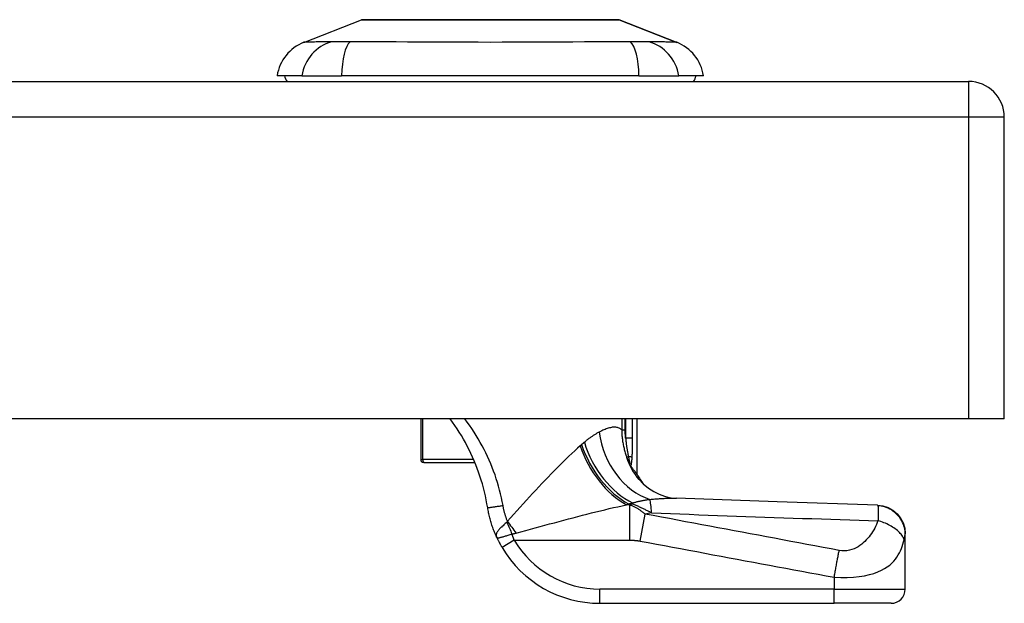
# Model space of a CAD drawing. Header units: inches. Extents: x 20 to 683, y 61 to 320.
# Tile 180 of 204: x 161.42 to 164.15, y 318.88 to 320.49. Entities that reach past the tile are written whole.
import ezdxf

# ---------------------------------------------------------------- set-up
doc = ezdxf.new("R2010")
doc.units = ezdxf.units.IN
doc.header["$MEASUREMENT"] = 0
doc.layers.add('Visible Edges(ANSI)', color=7, linetype='Continuous', lineweight=25)
doc.layers.add('Visible Tangent Edges(ANSI)', color=7, linetype='Continuous', lineweight=25)

msp = doc.modelspace()

# ---------------------------------------------------------------- linework, layer by layer
at = {"layer": 'Visible Edges(ANSI)'}
for p, q in [((162.2103, 320.4299), (162.37, 320.492)), ((163.0837, 320.492), (163.2434, 320.4299)), ((92.4468, 320.3218), (164.0518, 320.3218)), ((162.2044, 320.3375), (162.1363, 320.3375)), ((162.2044, 320.3375), (162.3151, 320.3375)), ((163.1386, 320.3375), (162.3151, 320.3375)), ((163.1386, 320.3375), (163.2493, 320.3375)), ((163.3174, 320.3375), (163.2493, 320.3375)), ((164.1508, 319.3878), (164.1508, 320.2228)), ((164.0518, 319.3878), (92.4468, 319.3878)), ((162.534, 319.3878), (162.534, 319.2748)), ((163.134, 319.2335), (163.134, 319.3878)), ((164.1508, 319.3878), (164.0518, 319.3878)), ((162.5439, 319.267), (162.5419, 319.267)), ((162.5439, 319.267), (162.684, 319.267)), ((163.1166, 319.2562), (163.116, 319.257)), ((163.8764, 319.0683), (163.8764, 319.0695)), ((163.8764, 318.9163), (163.8764, 319.0683)), ((163.0305, 318.8769), (163.6796, 318.8769)), ((163.8371, 318.8769), (163.6796, 318.8769))]:
    msp.add_line(p, q, dxfattribs=at)
at = {"layer": 'Visible Edges(ANSI)', "flags": 128}
for points in [[(163.082, 320.4924), (163.0815, 320.4924), (163.0803, 320.4924), (163.0781, 320.4924), (163.0751, 320.4924), (163.0713, 320.4924), (163.0667, 320.4924), (163.0612, 320.4924), (163.055, 320.4925), (163.0479, 320.4925), (163.0401, 320.4925), (163.0315, 320.4925), (163.0221, 320.4925), (163.0121, 320.4926), (163.0013, 320.4926), (162.9899, 320.4926), (162.9779, 320.4926), (162.9653, 320.4926), (162.9522, 320.4926), (162.9384, 320.4926), (162.9242, 320.4925), (162.9095, 320.4925), (162.8943, 320.4925), (162.8787, 320.4925), (162.8627, 320.4925), (162.8463, 320.4924), (162.8297, 320.4924), (162.8129, 320.4924), (162.796, 320.4924), (162.7788, 320.4924), (162.7615, 320.4924), (162.744, 320.4924), (162.7265, 320.4924), (162.709, 320.4924), (162.6916, 320.4924), (162.6743, 320.4924), (162.6572, 320.4924), (162.6402, 320.4924), (162.6234, 320.4924), (162.6068, 320.4924), (162.5904, 320.4925), (162.5744, 320.4925), (162.5588, 320.4925), (162.5437, 320.4925), (162.529, 320.4925), (162.5148, 320.4926), (162.5011, 320.4926), (162.488, 320.4926), (162.4754, 320.4926), (162.4634, 320.4926), (162.4521, 320.4926), (162.4414, 320.4926), (162.4314, 320.4925), (162.4222, 320.4925), (162.4136, 320.4925), (162.4058, 320.4925), (162.3987, 320.4925), (162.3924, 320.4924), (162.387, 320.4924), (162.3823, 320.4924), (162.3785, 320.4924), (162.3756, 320.4924), (162.3734, 320.4924), (162.3722, 320.4924), (162.3717, 320.4924)], [(162.7196, 319.1416), (162.7177, 319.1526), (162.7156, 319.1637), (162.7132, 319.1747), (162.7107, 319.1856), (162.7079, 319.1965), (162.7049, 319.2074), (162.7016, 319.2182), (162.6982, 319.2289), (162.6946, 319.2395), (162.6907, 319.2501), (162.6866, 319.2606), (162.6823, 319.271), (162.6778, 319.2814), (162.6731, 319.2916), (162.6682, 319.3017), (162.6631, 319.3118), (162.6578, 319.3217), (162.6523, 319.3315), (162.6467, 319.3412), (162.6408, 319.3508), (162.6347, 319.3602), (162.6285, 319.3695), (162.6221, 319.3787), (162.6155, 319.3878)], [(163.116, 319.257), (163.1159, 319.2572), (163.1157, 319.2574), (163.1156, 319.2577), (163.1154, 319.2579), (163.1152, 319.2582), (163.115, 319.2585), (163.1148, 319.2588), (163.1147, 319.2591), (163.1145, 319.2594), (163.1142, 319.2597), (163.114, 319.2601), (163.1138, 319.2605), (163.1136, 319.2608), (163.1134, 319.2612), (163.1132, 319.2616), (163.113, 319.2619), (163.1128, 319.2623), (163.1126, 319.2627), (163.1124, 319.263), (163.1122, 319.2634), (163.112, 319.2638), (163.1118, 319.2642), (163.1117, 319.2646), (163.1115, 319.2649)], [(163.134, 319.2335), (163.1339, 319.2336), (163.1339, 319.2337), (163.1337, 319.2339), (163.1335, 319.2342), (163.1332, 319.2345), (163.1328, 319.235), (163.1324, 319.2355), (163.1319, 319.2361), (163.1314, 319.2368), (163.1308, 319.2376), (163.1301, 319.2384), (163.1294, 319.2393), (163.1287, 319.2403), (163.1278, 319.2414), (163.1269, 319.2425), (163.126, 319.2437), (163.125, 319.245), (163.124, 319.2464), (163.1229, 319.2479), (163.1217, 319.2494), (163.1205, 319.251), (163.1193, 319.2527), (163.118, 319.2544), (163.1166, 319.2562)], [(163.1389, 319.2196), (163.1508, 319.2073), (163.1647, 319.1959), (163.1798, 319.1863), (163.1951, 319.1788), (163.2097, 319.1735), (163.2228, 319.1702), (163.234, 319.1684), (163.2431, 319.1677)], [(162.7443, 319.0604), (162.7429, 319.0636), (162.7414, 319.0669), (162.74, 319.0701), (162.7387, 319.0734), (162.7374, 319.0767), (162.7361, 319.08), (162.7348, 319.0834), (162.7336, 319.0867), (162.7325, 319.0901), (162.7313, 319.0934), (162.7303, 319.0968), (162.7292, 319.1002), (162.7282, 319.1036), (162.7272, 319.107), (162.7263, 319.1104), (162.7254, 319.1139), (162.7245, 319.1173), (162.7237, 319.1208), (162.7229, 319.1242), (162.7222, 319.1277), (162.7215, 319.1311), (162.7208, 319.1346), (162.7202, 319.1381), (162.7196, 319.1416)], [(163.7993, 319.1489), (163.5212, 319.1576), (163.2431, 319.1677)], [(163.7993, 319.1489), (163.8144, 319.147), (163.829, 319.1422), (163.8423, 319.1347), (163.854, 319.1248), (163.8635, 319.1129), (163.8706, 319.0993), (163.875, 319.0847), (163.8764, 319.0695)], [(162.7443, 319.0604), (162.7449, 319.0592), (162.7454, 319.058), (162.746, 319.0568), (162.7466, 319.0556), (162.7471, 319.0544), (162.7477, 319.0532), (162.7483, 319.052), (162.7489, 319.0508), (162.7495, 319.0496), (162.7501, 319.0484), (162.7508, 319.0472), (162.7514, 319.046), (162.752, 319.0448), (162.7527, 319.0435), (162.7533, 319.0423), (162.754, 319.0411), (162.7546, 319.0399), (162.7553, 319.0387), (162.756, 319.0375), (162.7566, 319.0364), (162.7573, 319.0352), (162.758, 319.034), (162.7587, 319.0328), (162.7594, 319.0316)]]:
    msp.add_lwpolyline(points, dxfattribs=at)
at = {"layer": 'Visible Edges(ANSI)'}
for centre, radius, start, end in [((162.3717, 320.4875), 0.00492, 90.2088, 111.2505), ((163.0819, 320.4875), 0.00492, 68.7495, 89.7912), ((162.2531, 320.3199), 0.1181, 111.2505, 171.3991), ((163.2006, 320.3199), 0.1181, 8.6009, 68.7495), ((162.1953, 320.3454), 0.0394, 191.537, 216.8699), ((163.2583, 320.3454), 0.0394, 323.1301, 348.463), ((164.0518, 320.2228), 0.099, 0, 90), ((162.5419, 319.2748), 0.00787, 180, 270), ((163.3076, 319.3264), 0.1969, 208.1462, 217.2505), ((163.0305, 319.1919), 0.315, 210.5805, 270), ((163.8371, 318.9163), 0.0394, 270, 0)]:
    msp.add_arc(centre, radius, start, end, dxfattribs=at)
at = {"layer": 'Visible Tangent Edges(ANSI)'}
for p, q in [((163.2434, 320.4299), (163.0837, 320.492)), ((164.0518, 320.3218), (164.0518, 320.2228)), ((164.0518, 320.2228), (92.4468, 320.2228)), ((164.1508, 320.2228), (164.0518, 320.2228)), ((164.0518, 320.2228), (164.0518, 319.3878)), ((162.54, 319.2748), (162.54, 319.3878)), ((163.0912, 319.3878), (163.0912, 319.3568)), ((163.1005, 319.3568), (163.1005, 319.3878)), ((163.1018, 319.3878), (163.1018, 319.3344)), ((163.1208, 319.3344), (163.1208, 319.3878)), ((163.0912, 319.3568), (163.1005, 319.3568)), ((163.1208, 319.3344), (163.1018, 319.3344)), ((163.1046, 319.2817), (163.1095, 319.2835)), ((162.534, 319.2748), (162.54, 319.2748)), ((162.6807, 319.2748), (162.54, 319.2748)), ((163.113, 319.1496), (163.1038, 319.1496)), ((163.1097, 319.1521), (163.1211, 319.1521)), ((163.113, 319.0516), (163.113, 319.1496)), ((163.1211, 319.1521), (163.1211, 319.1546)), ((163.142, 319.0492), (163.1559, 319.1238)), ((162.7933, 319.0516), (162.7594, 319.0316)), ((162.7933, 319.0516), (163.113, 319.0516)), ((163.6796, 318.9488), (163.6796, 318.9163)), ((163.0305, 318.8769), (163.0305, 318.9163)), ((163.6796, 318.9163), (163.0305, 318.9163)), ((163.6796, 318.8769), (163.6796, 318.9163)), ((163.6796, 318.9163), (163.8764, 318.9163))]:
    msp.add_line(p, q, dxfattribs=at)
at = {"layer": 'Visible Tangent Edges(ANSI)', "flags": 128}
for points in [[(162.37, 320.492), (162.3701, 320.492), (162.3706, 320.492), (162.3713, 320.4921), (162.3723, 320.4921), (162.3737, 320.4921), (162.3753, 320.4921), (162.3772, 320.4921), (162.3795, 320.4921), (162.382, 320.4921), (162.3848, 320.4921), (162.3879, 320.4922), (162.3913, 320.4922), (162.3949, 320.4922), (162.3989, 320.4922), (162.4031, 320.4922), (162.4075, 320.4923), (162.4122, 320.4923), (162.4172, 320.4923), (162.4224, 320.4923), (162.4279, 320.4923), (162.4336, 320.4924), (162.4396, 320.4924), (162.4458, 320.4924), (162.4522, 320.4924)], [(162.4522, 320.4924), (162.454, 320.4924), (162.4558, 320.4924), (162.4576, 320.4924), (162.4595, 320.4924), (162.4613, 320.4924), (162.4632, 320.4924), (162.465, 320.4924), (162.4669, 320.4924), (162.4688, 320.4924), (162.4708, 320.4924), (162.4727, 320.4924), (162.4747, 320.4924), (162.4766, 320.4924), (162.4786, 320.4924), (162.4806, 320.4924), (162.4826, 320.4924), (162.4847, 320.4924), (162.4867, 320.4924), (162.4888, 320.4924), (162.4908, 320.4924), (162.4929, 320.4924), (162.495, 320.4924), (162.4971, 320.4924), (162.4993, 320.4924)], [(162.4993, 320.4924), (162.5154, 320.4924), (162.5323, 320.4923), (162.5499, 320.4923), (162.5681, 320.4922), (162.5868, 320.4922), (162.6059, 320.4922), (162.6254, 320.4921), (162.6453, 320.4921), (162.6653, 320.4921), (162.6856, 320.4921), (162.7062, 320.492), (162.7268, 320.492), (162.7475, 320.492), (162.768, 320.4921), (162.7884, 320.4921), (162.8086, 320.4921), (162.8284, 320.4921), (162.848, 320.4922), (162.8671, 320.4922), (162.8858, 320.4923), (162.904, 320.4923), (162.9215, 320.4923), (162.9383, 320.4924), (162.9544, 320.4924)], [(162.9544, 320.4924), (162.9565, 320.4924), (162.9586, 320.4924), (162.9607, 320.4924), (162.9628, 320.4924), (162.9649, 320.4924), (162.9669, 320.4924), (162.969, 320.4924), (162.971, 320.4924), (162.973, 320.4924), (162.975, 320.4924), (162.977, 320.4924), (162.979, 320.4924), (162.9809, 320.4924), (162.9829, 320.4924), (162.9848, 320.4924), (162.9867, 320.4924), (162.9886, 320.4924), (162.9905, 320.4924), (162.9924, 320.4924), (162.9942, 320.4924), (162.996, 320.4924), (162.9979, 320.4924), (162.9997, 320.4924), (163.0015, 320.4924)], [(163.0015, 320.4924), (163.0079, 320.4924), (163.0141, 320.4924), (163.0201, 320.4924), (163.0259, 320.4923), (163.0314, 320.4923), (163.0367, 320.4923), (163.0416, 320.4923), (163.0464, 320.4923), (163.0508, 320.4922), (163.055, 320.4922), (163.0589, 320.4922), (163.0625, 320.4922), (163.0659, 320.4922), (163.0689, 320.4921), (163.0717, 320.4921), (163.0742, 320.4921), (163.0765, 320.4921), (163.0784, 320.4921), (163.08, 320.4921), (163.0813, 320.4921), (163.0824, 320.4921), (163.0831, 320.492), (163.0836, 320.492), (163.0837, 320.492)], [(162.2869, 320.4315), (162.2787, 320.4313), (162.2731, 320.4313), (162.2678, 320.4312), (162.2626, 320.4312), (162.2577, 320.4311), (162.253, 320.4311), (162.2485, 320.431), (162.2442, 320.4309), (162.2402, 320.4308), (162.2364, 320.4308), (162.2329, 320.4307), (162.2296, 320.4306), (162.2266, 320.4305), (162.2238, 320.4304), (162.2212, 320.4303), (162.2189, 320.4303), (162.2169, 320.4302), (162.2152, 320.4301), (162.2137, 320.4301), (162.2124, 320.43), (162.2115, 320.43), (162.2108, 320.43), (162.2104, 320.4299), (162.2103, 320.4299)], [(162.3382, 320.4315), (162.3355, 320.4315), (162.3328, 320.4314), (162.3301, 320.4314), (162.3274, 320.4314), (162.3248, 320.4314), (162.3223, 320.4313), (162.3198, 320.4313), (162.3173, 320.4313), (162.3149, 320.4313), (162.3126, 320.4313), (162.3104, 320.4313), (162.3081, 320.4313), (162.306, 320.4313), (162.3039, 320.4313), (162.3019, 320.4313), (162.2999, 320.4313), (162.2981, 320.4313), (162.2962, 320.4313), (162.2945, 320.4314), (162.2928, 320.4314), (162.2912, 320.4314), (162.2897, 320.4314), (162.2883, 320.4315), (162.2869, 320.4315)], [(163.1154, 320.4315), (163.0819, 320.4313), (163.0508, 320.4312), (163.0194, 320.4311), (162.9877, 320.4309), (162.9557, 320.4308), (162.9234, 320.4306), (162.8909, 320.4304), (162.8583, 320.4303), (162.8256, 320.4301), (162.7927, 320.43), (162.7597, 320.43), (162.7267, 320.4299), (162.6936, 320.43), (162.6606, 320.43), (162.6278, 320.4301), (162.595, 320.4303), (162.5624, 320.4304), (162.53, 320.4306), (162.4978, 320.4308), (162.4659, 320.4309), (162.4342, 320.4311), (162.4028, 320.4312), (162.3718, 320.4313), (162.3382, 320.4315)], [(163.1668, 320.4315), (163.1654, 320.4315), (163.164, 320.4314), (163.1625, 320.4314), (163.1609, 320.4314), (163.1592, 320.4314), (163.1575, 320.4313), (163.1557, 320.4313), (163.1538, 320.4313), (163.1519, 320.4313), (163.1499, 320.4313), (163.1478, 320.4313), (163.1456, 320.4313), (163.1434, 320.4313), (163.1412, 320.4313), (163.1388, 320.4313), (163.1364, 320.4313), (163.134, 320.4313), (163.1315, 320.4313), (163.1289, 320.4314), (163.1263, 320.4314), (163.1237, 320.4314), (163.121, 320.4314), (163.1182, 320.4315), (163.1154, 320.4315)], [(163.2434, 320.4299), (163.2433, 320.4299), (163.2429, 320.43), (163.2422, 320.43), (163.2412, 320.43), (163.24, 320.4301), (163.2385, 320.4301), (163.2368, 320.4302), (163.2347, 320.4303), (163.2325, 320.4303), (163.2299, 320.4304), (163.2271, 320.4305), (163.2241, 320.4306), (163.2208, 320.4307), (163.2172, 320.4308), (163.2135, 320.4308), (163.2094, 320.4309), (163.2052, 320.431), (163.2007, 320.4311), (163.196, 320.4311), (163.1911, 320.4312), (163.1859, 320.4312), (163.1806, 320.4313), (163.175, 320.4313), (163.1668, 320.4315)], [(162.7621, 319.1478), (162.7601, 319.1585), (162.7578, 319.1692), (162.7553, 319.1798), (162.7527, 319.1904), (162.7498, 319.2009), (162.7467, 319.2114), (162.7434, 319.2218), (162.7399, 319.2322), (162.7361, 319.2425), (162.7322, 319.2527), (162.7281, 319.2629), (162.7237, 319.273), (162.7192, 319.2831), (162.7144, 319.293), (162.7095, 319.3029), (162.7044, 319.3127), (162.699, 319.3225), (162.6935, 319.3321), (162.6878, 319.3416), (162.6819, 319.3511), (162.6758, 319.3604), (162.6695, 319.3696), (162.6631, 319.3788), (162.6565, 319.3878)], [(163.0912, 319.3568), (163.0894, 319.3584), (163.0876, 319.3597), (163.0856, 319.3609), (163.0836, 319.3619), (163.0815, 319.3628), (163.0794, 319.3634), (163.0771, 319.3639), (163.0748, 319.3643), (163.0724, 319.3644), (163.07, 319.3645), (163.0675, 319.3643), (163.0649, 319.3641), (163.0622, 319.3636), (163.0595, 319.3631), (163.0567, 319.3624), (163.0538, 319.3616), (163.0509, 319.3607), (163.0479, 319.3596), (163.0449, 319.3584), (163.0418, 319.3572), (163.0386, 319.3558), (163.0354, 319.3543), (163.0321, 319.3527), (163.0288, 319.351)], [(163.0288, 319.351), (163.0272, 319.3502), (163.0256, 319.3493), (163.0239, 319.3484), (163.0223, 319.3475), (163.0206, 319.3465), (163.0189, 319.3455), (163.0173, 319.3445), (163.0156, 319.3435), (163.0139, 319.3424), (163.0122, 319.3413), (163.0105, 319.3402), (163.0087, 319.339), (163.007, 319.3378), (163.0053, 319.3366), (163.0035, 319.3354), (163.0018, 319.3341), (163, 319.3328), (162.9982, 319.3315), (162.9964, 319.3301), (162.9947, 319.3287), (162.9929, 319.3273), (162.9911, 319.3258), (162.9893, 319.3243), (162.9875, 319.3228)], [(163.0912, 319.3568), (163.0912, 319.3536), (163.0912, 319.3504), (163.0913, 319.3472), (163.0915, 319.344), (163.0917, 319.3408), (163.092, 319.3376), (163.0923, 319.3344), (163.0927, 319.3312), (163.0931, 319.328), (163.0935, 319.3249), (163.094, 319.3217), (163.0946, 319.3186), (163.0952, 319.3154), (163.0958, 319.3123), (163.0965, 319.3092), (163.0973, 319.3061), (163.098, 319.303), (163.0989, 319.2999), (163.0997, 319.2968), (163.1006, 319.2938), (163.1016, 319.2907), (163.1025, 319.2877), (163.1036, 319.2847), (163.1046, 319.2817)], [(163.1018, 319.3344), (163.1017, 319.3353), (163.1016, 319.3362), (163.1015, 319.3372), (163.1014, 319.3381), (163.1013, 319.339), (163.1012, 319.34), (163.1012, 319.3409), (163.1011, 319.3418), (163.101, 319.3428), (163.101, 319.3437), (163.1009, 319.3447), (163.1008, 319.3456), (163.1008, 319.3465), (163.1007, 319.3475), (163.1007, 319.3484), (163.1006, 319.3493), (163.1006, 319.3503), (163.1006, 319.3512), (163.1006, 319.3521), (163.1005, 319.3531), (163.1005, 319.354), (163.1005, 319.3549), (163.1005, 319.3559), (163.1005, 319.3568)], [(163.1018, 319.3344), (163.102, 319.3321), (163.1022, 319.3299), (163.1024, 319.3277), (163.1026, 319.3255), (163.1029, 319.3233), (163.1031, 319.3211), (163.1034, 319.3189), (163.1037, 319.3167), (163.104, 319.3145), (163.1043, 319.3124), (163.1046, 319.3102), (163.1049, 319.3081), (163.1053, 319.3059), (163.1056, 319.3038), (163.106, 319.3017), (163.1064, 319.2996), (163.1067, 319.2975), (163.1071, 319.2955), (163.1075, 319.2934), (163.1079, 319.2914), (163.1083, 319.2894), (163.1087, 319.2874), (163.1091, 319.2854), (163.1095, 319.2835)], [(163.1199, 319.2803), (163.12, 319.2825), (163.1201, 319.2848), (163.1202, 319.287), (163.1203, 319.2892), (163.1204, 319.2915), (163.1204, 319.2937), (163.1205, 319.296), (163.1206, 319.2982), (163.1206, 319.3005), (163.1206, 319.3027), (163.1207, 319.305), (163.1207, 319.3073), (163.1207, 319.3095), (163.1208, 319.3118), (163.1208, 319.314), (163.1208, 319.3163), (163.1208, 319.3186), (163.1208, 319.3208), (163.1208, 319.3231), (163.1208, 319.3253), (163.1208, 319.3276), (163.1208, 319.3299), (163.1208, 319.3321), (163.1208, 319.3344)], [(162.976, 319.3129), (162.9684, 319.3061), (162.9606, 319.2991), (162.9527, 319.2918), (162.9447, 319.2843), (162.9367, 319.2765), (162.9285, 319.2686), (162.9203, 319.2605), (162.9121, 319.2522), (162.9038, 319.2438), (162.8954, 319.2352), (162.887, 319.2265), (162.8785, 319.2176), (162.87, 319.2086), (162.8614, 319.1995), (162.8528, 319.1903), (162.8441, 319.181), (162.8354, 319.1716), (162.8267, 319.1621), (162.818, 319.1526), (162.8092, 319.143), (162.8004, 319.1333), (162.7917, 319.1236), (162.7829, 319.1139), (162.7741, 319.1042)], [(162.9799, 319.3163), (162.9798, 319.3161), (162.9796, 319.316), (162.9794, 319.3158), (162.9793, 319.3157), (162.9791, 319.3156), (162.9789, 319.3154), (162.9788, 319.3153), (162.9786, 319.3151), (162.9785, 319.315), (162.9783, 319.3149), (162.9781, 319.3147), (162.978, 319.3146), (162.9778, 319.3144), (162.9777, 319.3143), (162.9775, 319.3141), (162.9773, 319.314), (162.9772, 319.3139), (162.977, 319.3137), (162.9769, 319.3136), (162.9767, 319.3134), (162.9765, 319.3133), (162.9764, 319.3132), (162.9762, 319.313), (162.976, 319.3129)], [(162.9875, 319.3228), (162.9872, 319.3225), (162.9868, 319.3223), (162.9865, 319.322), (162.9862, 319.3217), (162.9859, 319.3215), (162.9856, 319.3212), (162.9853, 319.3209), (162.985, 319.3207), (162.9847, 319.3204), (162.9843, 319.3201), (162.984, 319.3198), (162.9837, 319.3196), (162.9834, 319.3193), (162.9831, 319.319), (162.9828, 319.3188), (162.9824, 319.3185), (162.9821, 319.3182), (162.9818, 319.3179), (162.9815, 319.3176), (162.9812, 319.3174), (162.9809, 319.3171), (162.9805, 319.3168), (162.9802, 319.3165), (162.9799, 319.3163)], [(163.1046, 319.2817), (163.1049, 319.281), (163.1051, 319.2803), (163.1054, 319.2796), (163.1057, 319.2789), (163.1059, 319.2782), (163.1062, 319.2775), (163.1065, 319.2768), (163.1067, 319.2761), (163.107, 319.2753), (163.1073, 319.2746), (163.1076, 319.274), (163.1079, 319.2733), (163.1082, 319.2726), (163.1084, 319.2719), (163.1087, 319.2712), (163.109, 319.2705), (163.1093, 319.2698), (163.1096, 319.2691), (163.1099, 319.2684), (163.1102, 319.2677), (163.1105, 319.267), (163.1108, 319.2663), (163.1112, 319.2656), (163.1115, 319.2649)], [(163.1095, 319.2835), (163.1098, 319.2821), (163.11, 319.2807), (163.1103, 319.2793), (163.1106, 319.278), (163.1109, 319.2767), (163.1111, 319.2754), (163.1114, 319.2741), (163.1117, 319.2729), (163.1119, 319.2717), (163.1121, 319.2705), (163.1123, 319.2694), (163.1125, 319.2683), (163.1127, 319.2673), (163.1128, 319.2663), (163.1129, 319.2655), (163.113, 319.2648), (163.113, 319.2642), (163.1129, 319.2637), (163.1128, 319.2635), (163.1127, 319.2634), (163.1124, 319.2635), (163.1121, 319.2639), (163.1118, 319.2643), (163.1115, 319.2649)], [(163.116, 319.257), (163.1163, 319.2576), (163.1166, 319.2583), (163.1169, 319.259), (163.1172, 319.2598), (163.1174, 319.2606), (163.1176, 319.2615), (163.1178, 319.2624), (163.118, 319.2634), (163.1182, 319.2643), (163.1184, 319.2653), (163.1185, 319.2663), (163.1187, 319.2673), (163.1188, 319.2684), (163.1189, 319.2694), (163.119, 319.2705), (163.1192, 319.2715), (163.1193, 319.2726), (163.1194, 319.2737), (163.1195, 319.2748), (163.1196, 319.2759), (163.1196, 319.277), (163.1197, 319.2781), (163.1198, 319.2792), (163.1199, 319.2803)], [(162.7196, 319.1416), (162.7197, 319.1415), (162.7199, 319.1415), (162.7203, 319.1416), (162.7209, 319.1416), (162.7217, 319.1417), (162.7227, 319.1418), (162.7238, 319.142), (162.7252, 319.1421), (162.7267, 319.1424), (162.7284, 319.1426), (162.7303, 319.1429), (162.7323, 319.1432), (162.7345, 319.1435), (162.7368, 319.1438), (162.7392, 319.1442), (162.7417, 319.1446), (162.7443, 319.145), (162.7469, 319.1454), (162.7495, 319.1458), (162.7521, 319.1462), (162.7547, 319.1466), (162.7572, 319.147), (162.7597, 319.1474), (162.7621, 319.1478)], [(162.7741, 319.1042), (162.7734, 319.106), (162.7728, 319.1078), (162.7722, 319.1096), (162.7715, 319.1113), (162.7709, 319.1131), (162.7704, 319.1149), (162.7698, 319.1167), (162.7692, 319.1185), (162.7687, 319.1204), (162.7681, 319.1222), (162.7676, 319.124), (162.7671, 319.1258), (162.7666, 319.1276), (162.7661, 319.1294), (162.7657, 319.1313), (162.7652, 319.1331), (162.7648, 319.1349), (162.7644, 319.1368), (162.7639, 319.1386), (162.7635, 319.1405), (162.7632, 319.1423), (162.7628, 319.1441), (162.7624, 319.146), (162.7621, 319.1478)], [(162.7983, 319.0714), (162.8116, 319.075), (162.8249, 319.0786), (162.8382, 319.0823), (162.8514, 319.0859), (162.8647, 319.0895), (162.8779, 319.0931), (162.8911, 319.0966), (162.9043, 319.1001), (162.9174, 319.1036), (162.9304, 319.1071), (162.9434, 319.1105), (162.9563, 319.1139), (162.9691, 319.1172), (162.9819, 319.1205), (162.9945, 319.1237), (163.0071, 319.1269), (163.0196, 319.13), (163.032, 319.133), (163.0443, 319.136), (163.0565, 319.1389), (163.0685, 319.1417), (163.0804, 319.1444), (163.0922, 319.1471), (163.1038, 319.1496)], [(163.1038, 319.1496), (163.1041, 319.1497), (163.1043, 319.1498), (163.1046, 319.1499), (163.1048, 319.15), (163.1051, 319.1501), (163.1053, 319.1502), (163.1056, 319.1504), (163.1058, 319.1505), (163.106, 319.1506), (163.1063, 319.1507), (163.1065, 319.1508), (163.1068, 319.1509), (163.107, 319.151), (163.1073, 319.1511), (163.1075, 319.1512), (163.1077, 319.1513), (163.108, 319.1514), (163.1082, 319.1515), (163.1085, 319.1516), (163.1087, 319.1517), (163.109, 319.1518), (163.1092, 319.1519), (163.1094, 319.152), (163.1097, 319.1521)], [(163.1097, 319.1521), (163.1102, 319.1523), (163.1107, 319.1524), (163.1111, 319.1525), (163.1116, 319.1526), (163.1121, 319.1527), (163.1126, 319.1528), (163.113, 319.1529), (163.1135, 319.153), (163.114, 319.1531), (163.1145, 319.1532), (163.115, 319.1533), (163.1154, 319.1534), (163.1159, 319.1535), (163.1164, 319.1536), (163.1169, 319.1537), (163.1173, 319.1538), (163.1178, 319.1539), (163.1183, 319.154), (163.1188, 319.1541), (163.1192, 319.1542), (163.1197, 319.1543), (163.1202, 319.1544), (163.1207, 319.1545), (163.1211, 319.1546)], [(163.1559, 319.1238), (163.1541, 319.1253), (163.1523, 319.1268), (163.1505, 319.1282), (163.1487, 319.1295), (163.1469, 319.1309), (163.1451, 319.1322), (163.1434, 319.1334), (163.1416, 319.1346), (163.1398, 319.1358), (163.138, 319.1369), (163.1362, 319.138), (163.1344, 319.1391), (163.1326, 319.1402), (163.1308, 319.1412), (163.129, 319.1421), (163.1273, 319.1431), (163.1255, 319.144), (163.1237, 319.1449), (163.1219, 319.1457), (163.1201, 319.1466), (163.1183, 319.1474), (163.1165, 319.1481), (163.1148, 319.1489), (163.113, 319.1496)], [(163.1211, 319.1546), (163.1229, 319.1552), (163.1248, 319.1557), (163.1266, 319.1563), (163.1285, 319.1568), (163.1304, 319.1573), (163.1323, 319.1578), (163.1342, 319.1583), (163.1361, 319.1588), (163.1381, 319.1593), (163.14, 319.1597), (163.142, 319.1601), (163.144, 319.1606), (163.146, 319.161), (163.148, 319.1614), (163.15, 319.1618), (163.152, 319.1621), (163.1541, 319.1625), (163.1561, 319.1628), (163.1582, 319.1632), (163.1603, 319.1635), (163.1624, 319.1638), (163.1645, 319.1641), (163.1666, 319.1644), (163.1687, 319.1646)], [(163.1211, 319.1521), (163.1235, 319.1512), (163.1258, 319.1503), (163.1281, 319.1493), (163.1304, 319.1484), (163.1327, 319.1474), (163.135, 319.1464), (163.1372, 319.1454), (163.1395, 319.1444), (163.1417, 319.1434), (163.1439, 319.1424), (163.1461, 319.1413), (163.1483, 319.1403), (163.1505, 319.1392), (163.1526, 319.1382), (163.1548, 319.1371), (163.1569, 319.1361), (163.159, 319.135), (163.1612, 319.1339), (163.1633, 319.1328), (163.1654, 319.1317), (163.1675, 319.1307), (163.1695, 319.1296), (163.1716, 319.1285), (163.1736, 319.1274)], [(163.1687, 319.1646), (163.1721, 319.1649), (163.1756, 319.1652), (163.179, 319.1655), (163.1824, 319.1658), (163.1857, 319.1661), (163.1891, 319.1663), (163.1924, 319.1665), (163.1956, 319.1667), (163.1989, 319.1669), (163.2021, 319.1671), (163.2052, 319.1673), (163.2084, 319.1674), (163.2115, 319.1676), (163.2145, 319.1677), (163.2176, 319.1678), (163.2206, 319.1678), (163.2235, 319.1679), (163.2264, 319.1679), (163.2293, 319.1679), (163.2321, 319.1679), (163.2349, 319.1679), (163.2377, 319.1679), (163.2404, 319.1678), (163.2431, 319.1677)], [(163.7993, 319.1489), (163.7993, 319.1489), (163.7994, 319.1489), (163.7994, 319.1488), (163.7995, 319.1488), (163.7995, 319.1488), (163.7996, 319.1488), (163.7996, 319.1487), (163.7997, 319.1487), (163.7997, 319.1486), (163.7998, 319.1486), (163.7998, 319.1485), (163.7999, 319.1484), (163.7999, 319.1483), (163.8, 319.1483), (163.8, 319.1482), (163.8001, 319.1481), (163.8001, 319.148), (163.8002, 319.1479), (163.8002, 319.1477), (163.8003, 319.1476), (163.8003, 319.1475), (163.8004, 319.1473), (163.8004, 319.1472), (163.8005, 319.147)], [(163.8764, 319.0683), (163.8763, 319.0728), (163.8759, 319.0774), (163.8752, 319.0821), (163.8742, 319.0868), (163.8728, 319.0915), (163.8712, 319.0962), (163.8692, 319.1008), (163.8668, 319.1054), (163.8642, 319.1098), (163.8612, 319.1141), (163.8579, 319.1182), (163.8544, 319.1222), (163.8506, 319.1258), (163.8466, 319.1293), (163.8423, 319.1324), (163.8379, 319.1353), (163.8334, 319.1378), (163.8288, 319.1401), (163.824, 319.142), (163.8193, 319.1436), (163.8145, 319.1449), (163.8098, 319.1459), (163.8051, 319.1466), (163.8005, 319.147)], [(163.8005, 319.147), (163.8007, 319.1464), (163.8009, 319.1456), (163.801, 319.1447), (163.8012, 319.1437), (163.8013, 319.1425), (163.8014, 319.1413), (163.8015, 319.1399), (163.8016, 319.1385), (163.8016, 319.1369), (163.8017, 319.1353), (163.8017, 319.1335), (163.8017, 319.1316), (163.8017, 319.1297), (163.8017, 319.1278), (163.8016, 319.126), (163.8016, 319.124), (163.8015, 319.122), (163.8015, 319.1199), (163.8014, 319.1177), (163.8013, 319.1155), (163.8012, 319.1132), (163.8011, 319.1107), (163.801, 319.1082), (163.8009, 319.1056)], [(163.6935, 319.0233), (163.6712, 319.0275), (163.6488, 319.0317), (163.6263, 319.0359), (163.6039, 319.04), (163.5816, 319.0442), (163.5592, 319.0484), (163.5368, 319.0526), (163.5144, 319.0568), (163.492, 319.061), (163.4696, 319.0652), (163.4472, 319.0693), (163.4248, 319.0735), (163.4024, 319.0777), (163.38, 319.0819), (163.3576, 319.0861), (163.3352, 319.0903), (163.3128, 319.0945), (163.2904, 319.0986), (163.268, 319.1028), (163.2456, 319.107), (163.2233, 319.1112), (163.2009, 319.1154), (163.1784, 319.1196), (163.1559, 319.1238)], [(163.1736, 319.1274), (163.1998, 319.1263), (163.2259, 319.1253), (163.2521, 319.1242), (163.2782, 319.1232), (163.3044, 319.1222), (163.3305, 319.1212), (163.3566, 319.1203), (163.3828, 319.1193), (163.4089, 319.1184), (163.4351, 319.1174), (163.4612, 319.1165), (163.4873, 319.1156), (163.5135, 319.1147), (163.5396, 319.1138), (163.5657, 319.1129), (163.5919, 319.1121), (163.618, 319.1112), (163.6441, 319.1104), (163.6702, 319.1095), (163.6964, 319.1087), (163.7225, 319.1079), (163.7486, 319.1071), (163.7747, 319.1064), (163.8009, 319.1056)], [(162.7728, 319.1012), (162.7706, 319.0994), (162.7685, 319.0975), (162.7663, 319.0956), (162.7642, 319.0937), (162.7621, 319.0918), (162.76, 319.09), (162.7581, 319.0881), (162.7562, 319.0863), (162.7544, 319.0845), (162.7527, 319.0827), (162.7511, 319.0809), (162.7496, 319.0792), (162.7483, 319.0775), (162.7471, 319.0758), (162.746, 319.0741), (162.7451, 319.0725), (162.7444, 319.0709), (162.7438, 319.0694), (162.7434, 319.0678), (162.7432, 319.0663), (162.7432, 319.0648), (162.7434, 319.0634), (162.7437, 319.0619), (162.7443, 319.0604)], [(162.7741, 319.1042), (162.7741, 319.104), (162.774, 319.1039), (162.774, 319.1037), (162.774, 319.1035), (162.7739, 319.1034), (162.7739, 319.1032), (162.7738, 319.1031), (162.7738, 319.1029), (162.7737, 319.1028), (162.7737, 319.1026), (162.7736, 319.1025), (162.7736, 319.1024), (162.7735, 319.1023), (162.7735, 319.1021), (162.7734, 319.102), (162.7734, 319.1019), (162.7733, 319.1018), (162.7732, 319.1017), (162.7732, 319.1016), (162.7731, 319.1015), (162.773, 319.1015), (162.773, 319.1014), (162.7729, 319.1013), (162.7728, 319.1012)], [(163.8009, 319.1056), (163.7989, 319.1003), (163.7967, 319.095), (163.7944, 319.0899), (163.7918, 319.0849), (163.789, 319.08), (163.7861, 319.0751), (163.783, 319.0704), (163.7796, 319.0657), (163.7762, 319.0612), (163.7725, 319.0568), (163.7686, 319.0525), (163.7645, 319.0484), (163.7602, 319.0444), (163.7557, 319.0406), (163.7509, 319.0369), (163.7458, 319.0335), (163.7403, 319.0304), (163.7346, 319.0277), (163.7284, 319.0254), (163.7219, 319.0236), (163.715, 319.0224), (163.7079, 319.0219), (163.7007, 319.0222), (163.6935, 319.0233)], [(163.873, 319.0529), (163.8723, 319.0553), (163.8713, 319.0577), (163.8701, 319.0602), (163.8686, 319.0627), (163.8669, 319.0653), (163.8649, 319.0679), (163.8627, 319.0705), (163.8603, 319.0731), (163.8577, 319.0757), (163.8548, 319.0782), (163.8517, 319.0808), (163.8484, 319.0833), (163.845, 319.0857), (163.8414, 319.088), (163.8376, 319.0903), (163.8337, 319.0925), (163.8298, 319.0945), (163.8257, 319.0965), (163.8216, 319.0983), (163.8174, 319.1001), (163.8133, 319.1016), (163.8091, 319.1031), (163.805, 319.1044), (163.8009, 319.1056)], [(162.7443, 319.0604), (162.7448, 319.0596), (162.7453, 319.059), (162.746, 319.0586), (162.7469, 319.0584), (162.7478, 319.0582), (162.7489, 319.0582), (162.7501, 319.0583), (162.7515, 319.0585), (162.753, 319.0588), (162.7546, 319.0591), (162.7564, 319.0596), (162.7582, 319.0601), (162.7602, 319.0606), (162.7623, 319.0612), (162.7645, 319.0619), (162.7668, 319.0625), (162.7691, 319.0633), (162.7715, 319.064), (162.774, 319.0648), (162.7765, 319.0656), (162.7791, 319.0664), (162.7817, 319.0672), (162.7843, 319.068), (162.7869, 319.0689)], [(162.7869, 319.0689), (162.7874, 319.0689), (162.7879, 319.069), (162.7884, 319.0691), (162.7889, 319.0692), (162.7894, 319.0693), (162.7899, 319.0694), (162.7904, 319.0695), (162.7909, 319.0696), (162.7913, 319.0697), (162.7918, 319.0698), (162.7923, 319.0699), (162.7928, 319.07), (162.7933, 319.0701), (162.7937, 319.0702), (162.7942, 319.0703), (162.7947, 319.0704), (162.7951, 319.0705), (162.7956, 319.0706), (162.7961, 319.0708), (162.7965, 319.0709), (162.797, 319.071), (162.7974, 319.0711), (162.7979, 319.0712), (162.7983, 319.0714)], [(162.7933, 319.0516), (162.793, 319.0524), (162.7927, 319.0531), (162.7924, 319.0538), (162.7922, 319.0545), (162.7919, 319.0552), (162.7916, 319.0559), (162.7913, 319.0566), (162.7911, 319.0573), (162.7908, 319.058), (162.7905, 319.0588), (162.7903, 319.0595), (162.79, 319.0602), (162.7897, 319.0609), (162.7895, 319.0616), (162.7892, 319.0623), (162.7889, 319.0631), (162.7887, 319.0638), (162.7884, 319.0645), (162.7882, 319.0652), (162.7879, 319.066), (162.7876, 319.0667), (162.7874, 319.0674), (162.7871, 319.0681), (162.7869, 319.0689)], [(163.873, 319.0529), (163.8732, 319.0538), (163.8734, 319.0547), (163.8736, 319.0555), (163.8738, 319.0563), (163.874, 319.0571), (163.8742, 319.0579), (163.8743, 319.0586), (163.8745, 319.0593), (163.8747, 319.0601), (163.8749, 319.0608), (163.8751, 319.0614), (163.8752, 319.0621), (163.8754, 319.0629), (163.8756, 319.0635), (163.8757, 319.0642), (163.8759, 319.0648), (163.876, 319.0653), (163.8761, 319.0659), (163.8762, 319.0664), (163.8763, 319.0668), (163.8764, 319.0673), (163.8764, 319.0677), (163.8764, 319.068), (163.8764, 319.0683)], [(163.113, 319.0516), (163.1142, 319.0516), (163.1154, 319.0516), (163.1166, 319.0516), (163.1178, 319.0516), (163.119, 319.0516), (163.1202, 319.0515), (163.1214, 319.0515), (163.1227, 319.0514), (163.1239, 319.0513), (163.1251, 319.0513), (163.1263, 319.0512), (163.1275, 319.0511), (163.1287, 319.051), (163.1299, 319.0509), (163.1311, 319.0508), (163.1323, 319.0506), (163.1335, 319.0505), (163.1348, 319.0504), (163.136, 319.0502), (163.1372, 319.05), (163.1384, 319.0498), (163.1396, 319.0497), (163.1408, 319.0494), (163.142, 319.0492)], [(163.142, 319.0492), (163.1645, 319.045), (163.1869, 319.0408), (163.2093, 319.0366), (163.2317, 319.0325), (163.2541, 319.0283), (163.2765, 319.0241), (163.2989, 319.0199), (163.3213, 319.0157), (163.3437, 319.0115), (163.3661, 319.0073), (163.3885, 319.0032), (163.4109, 318.999), (163.4333, 318.9948), (163.4556, 318.9906), (163.478, 318.9864), (163.5004, 318.9822), (163.5228, 318.978), (163.5452, 318.9739), (163.5676, 318.9697), (163.59, 318.9655), (163.6124, 318.9613), (163.6348, 318.9571), (163.6573, 318.9529), (163.6796, 318.9488)], [(163.6796, 318.9488), (163.6976, 318.948), (163.7154, 318.948), (163.7326, 318.949), (163.7489, 318.9507), (163.7638, 318.9532), (163.7775, 318.9563), (163.7897, 318.9598), (163.8006, 318.9639), (163.8103, 318.9682), (163.8189, 318.9729), (163.8265, 318.9778), (163.8333, 318.9829), (163.8393, 318.9882), (163.8446, 318.9936), (163.8492, 318.9992), (163.8534, 319.0049), (163.8571, 319.0107), (163.8603, 319.0165), (163.8632, 319.0225), (163.8657, 319.0285), (163.868, 319.0345), (163.8699, 319.0406), (163.8716, 319.0468), (163.873, 319.0529)], [(163.6796, 318.9488), (163.6802, 318.9521), (163.6808, 318.9554), (163.6814, 318.9588), (163.6819, 318.9621), (163.6825, 318.9655), (163.6831, 318.9688), (163.6837, 318.9721), (163.6843, 318.9754), (163.6849, 318.9787), (163.6856, 318.982), (163.6862, 318.9852), (163.6868, 318.9885), (163.6873, 318.9916), (163.6879, 318.9948), (163.6885, 318.9979), (163.6891, 319.0009), (163.6897, 319.0039), (163.6903, 319.0069), (163.6908, 319.0098), (163.6914, 319.0126), (163.6919, 319.0154), (163.6925, 319.0181), (163.693, 319.0207), (163.6935, 319.0233)]]:
    msp.add_lwpolyline(points, dxfattribs=at)
at = {"layer": 'Visible Tangent Edges(ANSI)'}
for centre, radius, start, end in [((163.0819, 320.4875), 0.00492, 68.7495, 89.7912), ((163.0305, 319.1919), 0.2756, 210.5805, 270)]:
    msp.add_arc(centre, radius, start, end, dxfattribs=at)
for centre, major_axis, ratio, start_param, end_param in [((162.3146, 320.3176), (0.0158, 0.117), 0.948273, 0.391156, 1.528426), ((162.3525, 320.3176), (-0.0053, 0.118), 0.314585, 0.249322, 1.386592), ((163.1011, 320.3176), (0.0053, 0.118), 0.314585, 4.896593, 6.033863), ((163.1391, 320.3176), (-0.0158, 0.117), 0.948273, 4.754759, 5.892029), ((163.1836, 319.351), (0.0635, -0.1863), 0.76978, 4.456044, 5.771273), ((163.1038, 319.3129), (0.0981, -0.1707), 0.594817, 4.382906, 5.514832), ((163.1097, 319.3163), (0.0989, -0.1702), 0.604176, 4.374903, 5.517504), ((163.1211, 319.3228), (-0.0965, 0.1716), 0.627605, 1.231527, 2.411005), ((163.2875, 319.3486), (-0.1487, -0.129), 0.924855, 5.892344, 6.283185), ((163.1009, 319.2803), (0.0197, -0.0011), 0.203793, 0.278045, 1.130973), ((162.5439, 319.2748), (0, -0.00787), 0.489583, 4.712389, 6.283185), ((166.6331, 318.6571), (-3.6723, 0.3833), 0.123492, 5.999185, 6.006887), ((163.1597, 319.0528), (0.0048, 0.118), 0.119705, 5.400993, 5.962795), ((166.6517, 318.7565), (-3.6726, 0.2797), 0.09119, 5.963131, 5.978489), ((162.7869, 319.0975), (0.0778, -0.1808), 0.058123, 4.666855, 4.846581), ((162.7983, 319.1042), (0.1164, -0.1588), 0.099559, 4.639553, 4.847409)]:
    msp.add_ellipse(centre, major_axis=major_axis, ratio=ratio, start_param=start_param, end_param=end_param, dxfattribs=at)

doc.saveas('drawing.dxf')
